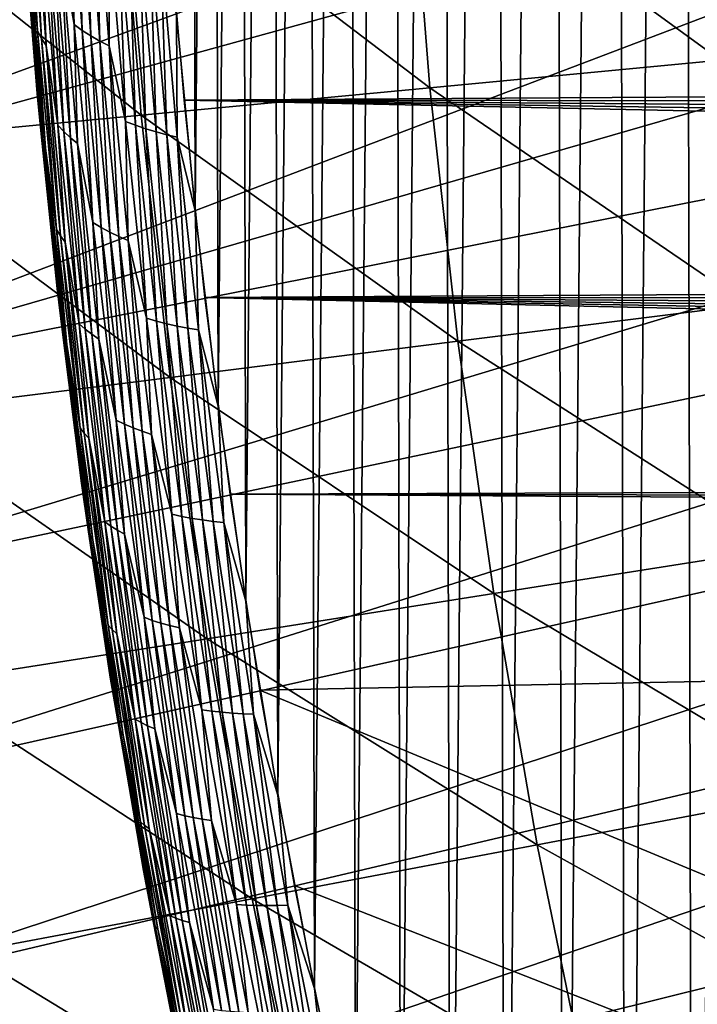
# Model space of a CAD drawing. Header units: millimetres. Extents: x -50 to 50, y -50 to 50.
# Tile 58 of 256: x -29.7 to -27.4, y -5.8 to -2.4. Entities that reach past the tile are written whole.
import ezdxf

# ---------------------------------------------------------------- set-up
doc = ezdxf.new("R2010")
doc.units = ezdxf.units.MM
doc.header["$LTSCALE"] = 65.185185
for name, color, linetype in [('1', 7, 'CONTINUOUS'), ('2', 7, 'CONTINUOUS'), ('26', 7, 'CONTINUOUS'), ('36', 7, 'CONTINUOUS'), ('46', 7, 'CONTINUOUS')]:
    doc.layers.add(name, color=color, linetype=linetype)

msp = doc.modelspace()

# ---------------------------------------------------------------- linework, layer by layer
at = {"layer": '1', "color": 7, "linetype": 'Continuous', "true_color": 0xf5f5f5}
for points in [[(-4.5117, -2.5654), (-29.1788, -2.0398), (-4.6101, -2.3839), (-4.5117, -2.5654)], [(-29.1234, -2.7183), (-29.1788, -2.0398), (-4.5117, -2.5654), (-29.1234, -2.7183)], [(-4.4061, -2.7427), (-29.1234, -2.7183), (-4.5117, -2.5654), (-4.4061, -2.7427)], [(-4.1743, -3.0841), (-29.1234, -2.7183), (-4.2936, -2.9157), (-4.1743, -3.0841)], [(-4.0483, -3.2477), (-29.1234, -2.7183), (-4.1743, -3.0841), (-4.0483, -3.2477)], [(-29.0523, -3.3952), (-29.1234, -2.7183), (-4.0483, -3.2477), (-29.0523, -3.3952)], [(-4.2936, -2.9157), (-29.1234, -2.7183), (-4.4061, -2.7427), (-4.2936, -2.9157)], [(-3.916, -3.406), (-29.0523, -3.3952), (-4.0483, -3.2477), (-3.916, -3.406)], [(-3.7775, -3.559), (-29.0523, -3.3952), (-3.916, -3.406), (-3.7775, -3.559)], [(-3.633, -3.7064), (-29.0523, -3.3952), (-3.7775, -3.559), (-3.633, -3.7064)], [(-3.4828, -3.8479), (-29.0523, -3.3952), (-3.633, -3.7064), (-3.4828, -3.8479)], [(-3.327, -3.9834), (-29.0523, -3.3952), (-3.4828, -3.8479), (-3.327, -3.9834)], [(-28.9654, -4.0703), (-29.0523, -3.3952), (-3.327, -3.9834), (-28.9654, -4.0703)], [(-3.1661, -4.1124), (-28.9654, -4.0703), (-3.327, -3.9834), (-3.1661, -4.1124)], [(-3, -4.2351), (-28.9654, -4.0703), (-3.1661, -4.1124), (-3, -4.2351)], [(-28.8629, -4.7432), (-28.9654, -4.0703), (-3, -4.2351), (-28.8629, -4.7432)], [(-28.8629, -4.7432), (-3, -4.2351), (-3, -15.5), (-28.8629, -4.7432)], [(-28.7447, -5.4135), (-28.8629, -4.7432), (-3, -15.5), (-28.7447, -5.4135)], [(-28.6109, -6.0809), (-28.7447, -5.4135), (-3, -15.5), (-28.6109, -6.0809)]]:
    msp.add_3dface(points, dxfattribs=at)
at = {"layer": '2', "color": 7, "linetype": 'Continuous', "true_color": 0xf5f5f5}
for points in [[(-27.4207, 10.1819, 4.3), (-27.3746, -10.3051, 4.3), (-27.1785, 10.8117, 4.3), (-27.4207, 10.1819, 4.3)], [(-27.3746, -10.3051, 4.3), (-27.1294, -10.9342, 4.3), (-27.1785, 10.8117, 4.3), (-27.3746, -10.3051, 4.3)], [(-27.6483, 9.5463, 4.3), (-27.6051, -9.6706, 4.3), (-27.4207, 10.1819, 4.3), (-27.6483, 9.5463, 4.3)], [(-27.6051, -9.6706, 4.3), (-27.3746, -10.3051, 4.3), (-27.4207, 10.1819, 4.3), (-27.6051, -9.6706, 4.3)], [(-27.8613, 8.9055, 4.3), (-27.821, -9.0307, 4.3), (-27.6483, 9.5463, 4.3), (-27.8613, 8.9055, 4.3)], [(-27.821, -9.0307, 4.3), (-27.6051, -9.6706, 4.3), (-27.6483, 9.5463, 4.3), (-27.821, -9.0307, 4.3)], [(-28.0595, 8.2601, 4.3), (-28.022, -8.3863, 4.3), (-27.8613, 8.9055, 4.3), (-28.0595, 8.2601, 4.3)], [(-28.022, -8.3863, 4.3), (-27.821, -9.0307, 4.3), (-27.8613, 8.9055, 4.3), (-28.022, -8.3863, 4.3)], [(-28.2426, 7.6102, 4.3), (-28.2081, -7.7372, 4.3), (-28.0595, 8.2601, 4.3), (-28.2426, 7.6102, 4.3)], [(-28.2081, -7.7372, 4.3), (-28.022, -8.3863, 4.3), (-28.0595, 8.2601, 4.3), (-28.2081, -7.7372, 4.3)], [(-28.4108, 6.9564, 4.3), (-28.3792, -7.0841, 4.3), (-28.2426, 7.6102, 4.3), (-28.4108, 6.9564, 4.3)], [(-28.3792, -7.0841, 4.3), (-28.2081, -7.7372, 4.3), (-28.2426, 7.6102, 4.3), (-28.3792, -7.0841, 4.3)], [(-28.5638, 6.2987, 4.3), (-28.5351, -6.4271, 4.3), (-28.4108, 6.9564, 4.3), (-28.5638, 6.2987, 4.3)], [(-28.5351, -6.4271, 4.3), (-28.3792, -7.0841, 4.3), (-28.4108, 6.9564, 4.3), (-28.5351, -6.4271, 4.3)], [(-28.7015, 5.6378, 4.3), (-28.6759, -5.7669, 4.3), (-28.5638, 6.2987, 4.3), (-28.7015, 5.6378, 4.3)], [(-28.6759, -5.7669, 4.3), (-28.5351, -6.4271, 4.3), (-28.5638, 6.2987, 4.3), (-28.6759, -5.7669, 4.3)], [(-28.824, 4.9738, 4.3), (-28.8013, -5.1034, 4.3), (-28.7015, 5.6378, 4.3), (-28.824, 4.9738, 4.3)], [(-28.8013, -5.1034, 4.3), (-28.6759, -5.7669, 4.3), (-28.7015, 5.6378, 4.3), (-28.8013, -5.1034, 4.3)], [(-28.9311, 4.3072, 4.3), (-28.9115, -4.4374, 4.3), (-28.824, 4.9738, 4.3), (-28.9311, 4.3072, 4.3)], [(-28.9115, -4.4374, 4.3), (-28.8013, -5.1034, 4.3), (-28.824, 4.9738, 4.3), (-28.9115, -4.4374, 4.3)], [(-29.0229, 3.6382, 4.3), (-29.0062, -3.7688, 4.3), (-28.9311, 4.3072, 4.3), (-29.0229, 3.6382, 4.3)], [(-29.0062, -3.7688, 4.3), (-28.9115, -4.4374, 4.3), (-28.9311, 4.3072, 4.3), (-29.0062, -3.7688, 4.3)], [(-29.0991, 2.9674, 4.3), (-29.0854, -3.0984, 4.3), (-29.0229, 3.6382, 4.3), (-29.0991, 2.9674, 4.3)], [(-29.0854, -3.0984, 4.3), (-29.0062, -3.7688, 4.3), (-29.0229, 3.6382, 4.3), (-29.0854, -3.0984, 4.3)], [(-29.1492, -2.4261, 4.3), (-29.0854, -3.0984, 4.3), (-29.0991, 2.9674, 4.3), (-29.1492, -2.4261, 4.3)]]:
    msp.add_3dface(points, dxfattribs=at)
at = {"layer": '26', "color": 7, "linetype": 'Continuous', "true_color": 0xf5f5f5}
for points in [[(-29.501, -2.4588, 4.1538), (-29.5499, -1.7776, 4.1538), (-29.5463, -2.1948, 4.1277), (-29.501, -2.4588, 4.1538)], [(-29.501, -2.4588, 4.1538), (-29.5222, -1.8011, 4.1781), (-29.5499, -1.7776, 4.1538), (-29.501, -2.4588, 4.1538)], [(-29.626, -2.4812, 3.941), (-29.6622, -1.8273, 3.9749), (-29.6753, -1.7984, 3.941), (-29.626, -2.4812, 3.941)], [(-29.626, -2.4812, 3.941), (-29.6753, -1.7984, 3.941), (-29.6564, -2.2087, 3.9064), (-29.626, -2.4812, 3.941)], [(-29.4731, -2.479, 4.1781), (-29.5222, -1.8011, 4.1781), (-29.501, -2.4588, 4.1538), (-29.4731, -2.479, 4.1781)], [(-29.4731, -2.479, 4.1781), (-29.493, -1.8232, 4.2005), (-29.5222, -1.8011, 4.1781), (-29.4731, -2.479, 4.1781)], [(-29.4435, -2.4979, 4.2005), (-29.4623, -1.8441, 4.2209), (-29.493, -1.8232, 4.2005), (-29.4435, -2.4979, 4.2005)], [(-29.4435, -2.4979, 4.2005), (-29.493, -1.8232, 4.2005), (-29.4731, -2.479, 4.1781), (-29.4435, -2.4979, 4.2005)], [(-29.6125, -2.5066, 3.9749), (-29.6622, -1.8273, 3.9749), (-29.626, -2.4812, 3.941), (-29.6125, -2.5066, 3.9749)], [(-29.6125, -2.5066, 3.9749), (-29.6467, -1.8554, 4.0079), (-29.6622, -1.8273, 3.9749), (-29.6125, -2.5066, 3.9749)], [(-29.5967, -2.5314, 4.0079), (-29.6467, -1.8554, 4.0079), (-29.6125, -2.5066, 3.9749), (-29.5967, -2.5314, 4.0079)], [(-29.5967, -2.5314, 4.0079), (-29.6128, -2.1216, 4.0398), (-29.6467, -1.8554, 4.0079), (-29.5967, -2.5314, 4.0079)], [(-29.4125, -2.5157, 4.2209), (-29.4302, -1.8639, 4.2391), (-29.4623, -1.8441, 4.2209), (-29.4125, -2.5157, 4.2209)], [(-29.4125, -2.5157, 4.2209), (-29.4623, -1.8441, 4.2209), (-29.4435, -2.4979, 4.2005), (-29.4125, -2.5157, 4.2209)], [(-29.3802, -2.5326, 4.2391), (-29.4302, -1.8639, 4.2391), (-29.4125, -2.5157, 4.2209), (-29.3802, -2.5326, 4.2391)], [(-29.3802, -2.5326, 4.2391), (-29.3812, -2.1152, 4.255), (-29.4302, -1.8639, 4.2391), (-29.3802, -2.5326, 4.2391)], [(-29.6276, -2.6956, 3.8), (-29.6707, -2.1531, 3.8357), (-29.681, -2.0254, 3.8), (-29.6276, -2.6956, 3.8)], [(-29.556, -2.8045, 4.0398), (-29.6128, -2.1216, 4.0398), (-29.5967, -2.5314, 4.0079), (-29.556, -2.8045, 4.0398)], [(-29.556, -2.8045, 4.0398), (-29.5927, -2.1469, 4.0705), (-29.6128, -2.1216, 4.0398), (-29.556, -2.8045, 4.0398)], [(-29.3246, -2.7916, 4.255), (-29.3812, -2.1152, 4.255), (-29.3802, -2.5326, 4.2391), (-29.3246, -2.7916, 4.255)], [(-29.3246, -2.7916, 4.255), (-29.3469, -2.1313, 4.2687), (-29.3812, -2.1152, 4.255), (-29.3246, -2.7916, 4.255)], [(-29.6134, -2.8344, 3.8357), (-29.6648, -2.181, 3.8712), (-29.6707, -2.1531, 3.8357), (-29.6134, -2.8344, 3.8357)], [(-29.6134, -2.8344, 3.8357), (-29.6707, -2.1531, 3.8357), (-29.6276, -2.6956, 3.8), (-29.6134, -2.8344, 3.8357)], [(-29.5356, -2.8264, 4.0705), (-29.5705, -2.1713, 4.0999), (-29.5927, -2.1469, 4.0705), (-29.5356, -2.8264, 4.0705)], [(-29.5356, -2.8264, 4.0705), (-29.5927, -2.1469, 4.0705), (-29.556, -2.8045, 4.0398), (-29.5356, -2.8264, 4.0705)], [(-29.2902, -2.8048, 4.2687), (-29.3118, -2.146, 4.2799), (-29.3469, -2.1313, 4.2687), (-29.2902, -2.8048, 4.2687)], [(-29.2902, -2.8048, 4.2687), (-29.3469, -2.1313, 4.2687), (-29.3246, -2.7916, 4.255), (-29.2902, -2.8048, 4.2687)], [(-29.255, -2.8168, 4.2799), (-29.3118, -2.146, 4.2799), (-29.2902, -2.8048, 4.2687), (-29.255, -2.8168, 4.2799)], [(-29.255, -2.8168, 4.2799), (-29.2761, -2.1591, 4.2887), (-29.3118, -2.146, 4.2799), (-29.255, -2.8168, 4.2799)], [(-29.2192, -2.8274, 4.2887), (-29.24, -2.1712, 4.295), (-29.2761, -2.1591, 4.2887), (-29.2192, -2.8274, 4.2887)], [(-29.2192, -2.8274, 4.2887), (-29.2761, -2.1591, 4.2887), (-29.255, -2.8168, 4.2799), (-29.2192, -2.8274, 4.2887)], [(-29.6072, -2.8591, 3.8712), (-29.6564, -2.2087, 3.9064), (-29.6648, -2.181, 3.8712), (-29.6072, -2.8591, 3.8712)], [(-29.6072, -2.8591, 3.8712), (-29.6648, -2.181, 3.8712), (-29.6134, -2.8344, 3.8357), (-29.6072, -2.8591, 3.8712)], [(-29.5131, -2.8474, 4.0999), (-29.5705, -2.1713, 4.0999), (-29.5356, -2.8264, 4.0705), (-29.5131, -2.8474, 4.0999)], [(-29.5131, -2.8474, 4.0999), (-29.5463, -2.1948, 4.1277), (-29.5705, -2.1713, 4.0999), (-29.5131, -2.8474, 4.0999)], [(-29.4886, -2.8675, 4.1277), (-29.501, -2.4588, 4.1538), (-29.5463, -2.1948, 4.1277), (-29.4886, -2.8675, 4.1277)], [(-29.4886, -2.8675, 4.1277), (-29.5463, -2.1948, 4.1277), (-29.5131, -2.8474, 4.0999), (-29.4886, -2.8675, 4.1277)], [(-29.1829, -2.8371, 4.295), (-29.2036, -2.1816, 4.2988), (-29.24, -2.1712, 4.295), (-29.1829, -2.8371, 4.295)], [(-29.1829, -2.8371, 4.295), (-29.24, -2.1712, 4.295), (-29.2192, -2.8274, 4.2887), (-29.1829, -2.8371, 4.295)], [(-29.1464, -2.8452, 4.2988), (-29.1492, -2.4261, 4.3), (-29.2036, -2.1816, 4.2988), (-29.1464, -2.8452, 4.2988)], [(-29.1464, -2.8452, 4.2988), (-29.2036, -2.1816, 4.2988), (-29.1829, -2.8371, 4.295), (-29.1464, -2.8452, 4.2988)], [(-29.5984, -2.8834, 3.9064), (-29.6564, -2.2087, 3.9064), (-29.6072, -2.8591, 3.8712), (-29.5984, -2.8834, 3.9064)], [(-29.5984, -2.8834, 3.9064), (-29.626, -2.4812, 3.941), (-29.6564, -2.2087, 3.9064), (-29.5984, -2.8834, 3.9064)], [(-29.0854, -3.0984, 4.3), (-29.1492, -2.4261, 4.3), (-29.1464, -2.8452, 4.2988), (-29.0854, -3.0984, 4.3)], [(-29.4364, -3.1387, 4.1538), (-29.501, -2.4588, 4.1538), (-29.4886, -2.8675, 4.1277), (-29.4364, -3.1387, 4.1538)], [(-29.4364, -3.1387, 4.1538), (-29.4731, -2.479, 4.1781), (-29.501, -2.4588, 4.1538), (-29.4364, -3.1387, 4.1538)], [(-29.561, -3.1627, 3.941), (-29.6125, -2.5066, 3.9749), (-29.626, -2.4812, 3.941), (-29.561, -3.1627, 3.941)], [(-29.561, -3.1627, 3.941), (-29.626, -2.4812, 3.941), (-29.5984, -2.8834, 3.9064), (-29.561, -3.1627, 3.941)], [(-29.4083, -3.1557, 4.1781), (-29.4731, -2.479, 4.1781), (-29.4364, -3.1387, 4.1538), (-29.4083, -3.1557, 4.1781)], [(-29.4083, -3.1557, 4.1781), (-29.4435, -2.4979, 4.2005), (-29.4731, -2.479, 4.1781), (-29.4083, -3.1557, 4.1781)], [(-29.3786, -3.1714, 4.2005), (-29.4125, -2.5157, 4.2209), (-29.4435, -2.4979, 4.2005), (-29.3786, -3.1714, 4.2005)], [(-29.3786, -3.1714, 4.2005), (-29.4435, -2.4979, 4.2005), (-29.4083, -3.1557, 4.1781), (-29.3786, -3.1714, 4.2005)], [(-29.5473, -3.1847, 3.9749), (-29.6125, -2.5066, 3.9749), (-29.561, -3.1627, 3.941), (-29.5473, -3.1847, 3.9749)], [(-29.5473, -3.1847, 3.9749), (-29.5967, -2.5314, 4.0079), (-29.6125, -2.5066, 3.9749), (-29.5473, -3.1847, 3.9749)], [(-29.5312, -3.206, 4.0079), (-29.5967, -2.5314, 4.0079), (-29.5473, -3.1847, 3.9749), (-29.5312, -3.206, 4.0079)], [(-29.5312, -3.206, 4.0079), (-29.556, -2.8045, 4.0398), (-29.5967, -2.5314, 4.0079), (-29.5312, -3.206, 4.0079)], [(-29.3475, -3.1861, 4.2209), (-29.3802, -2.5326, 4.2391), (-29.4125, -2.5157, 4.2209), (-29.3475, -3.1861, 4.2209)], [(-29.3475, -3.1861, 4.2209), (-29.4125, -2.5157, 4.2209), (-29.3786, -3.1714, 4.2005), (-29.3475, -3.1861, 4.2209)], [(-29.3151, -3.1999, 4.2391), (-29.3802, -2.5326, 4.2391), (-29.3475, -3.1861, 4.2209), (-29.3151, -3.1999, 4.2391)], [(-29.3151, -3.1999, 4.2391), (-29.3246, -2.7916, 4.255), (-29.3802, -2.5326, 4.2391), (-29.3151, -3.1999, 4.2391)], [(-29.5591, -3.365, 3.8), (-29.6134, -2.8344, 3.8357), (-29.6276, -2.6956, 3.8), (-29.5591, -3.365, 3.8)], [(-29.2525, -3.4665, 4.255), (-29.3246, -2.7916, 4.255), (-29.3151, -3.1999, 4.2391), (-29.2525, -3.4665, 4.255)], [(-29.2525, -3.4665, 4.255), (-29.2902, -2.8048, 4.2687), (-29.3246, -2.7916, 4.255), (-29.2525, -3.4665, 4.255)], [(-29.5404, -3.5142, 3.8357), (-29.6072, -2.8591, 3.8712), (-29.6134, -2.8344, 3.8357), (-29.5404, -3.5142, 3.8357)], [(-29.5404, -3.5142, 3.8357), (-29.6134, -2.8344, 3.8357), (-29.5591, -3.365, 3.8), (-29.5404, -3.5142, 3.8357)], [(-29.4834, -3.486, 4.0398), (-29.556, -2.8045, 4.0398), (-29.5312, -3.206, 4.0079), (-29.4834, -3.486, 4.0398)], [(-29.4834, -3.486, 4.0398), (-29.5356, -2.8264, 4.0705), (-29.556, -2.8045, 4.0398), (-29.4834, -3.486, 4.0398)], [(-29.4628, -3.5044, 4.0705), (-29.5131, -2.8474, 4.0999), (-29.5356, -2.8264, 4.0705), (-29.4628, -3.5044, 4.0705)], [(-29.4628, -3.5044, 4.0705), (-29.5356, -2.8264, 4.0705), (-29.4834, -3.486, 4.0398), (-29.4628, -3.5044, 4.0705)], [(-29.2181, -3.4769, 4.2687), (-29.255, -2.8168, 4.2799), (-29.2902, -2.8048, 4.2687), (-29.2181, -3.4769, 4.2687)], [(-29.2181, -3.4769, 4.2687), (-29.2902, -2.8048, 4.2687), (-29.2525, -3.4665, 4.255), (-29.2181, -3.4769, 4.2687)], [(-29.1828, -3.4862, 4.2799), (-29.255, -2.8168, 4.2799), (-29.2181, -3.4769, 4.2687), (-29.1828, -3.4862, 4.2799)], [(-29.1828, -3.4862, 4.2799), (-29.2192, -2.8274, 4.2887), (-29.255, -2.8168, 4.2799), (-29.1828, -3.4862, 4.2799)], [(-29.147, -3.4942, 4.2887), (-29.1829, -2.8371, 4.295), (-29.2192, -2.8274, 4.2887), (-29.147, -3.4942, 4.2887)], [(-29.147, -3.4942, 4.2887), (-29.2192, -2.8274, 4.2887), (-29.1828, -3.4862, 4.2799), (-29.147, -3.4942, 4.2887)], [(-29.1107, -3.5014, 4.295), (-29.1464, -2.8452, 4.2988), (-29.1829, -2.8371, 4.295), (-29.1107, -3.5014, 4.295)], [(-29.1107, -3.5014, 4.295), (-29.1829, -2.8371, 4.295), (-29.147, -3.4942, 4.2887), (-29.1107, -3.5014, 4.295)], [(-29.534, -3.5356, 3.8712), (-29.5984, -2.8834, 3.9064), (-29.6072, -2.8591, 3.8712), (-29.534, -3.5356, 3.8712)], [(-29.534, -3.5356, 3.8712), (-29.6072, -2.8591, 3.8712), (-29.5404, -3.5142, 3.8357), (-29.534, -3.5356, 3.8712)], [(-29.4402, -3.522, 4.0999), (-29.4886, -2.8675, 4.1277), (-29.5131, -2.8474, 4.0999), (-29.4402, -3.522, 4.0999)], [(-29.4402, -3.522, 4.0999), (-29.5131, -2.8474, 4.0999), (-29.4628, -3.5044, 4.0705), (-29.4402, -3.522, 4.0999)], [(-29.4156, -3.5388, 4.1277), (-29.4364, -3.1387, 4.1538), (-29.4886, -2.8675, 4.1277), (-29.4156, -3.5388, 4.1277)], [(-29.4156, -3.5388, 4.1277), (-29.4886, -2.8675, 4.1277), (-29.4402, -3.522, 4.0999), (-29.4156, -3.5388, 4.1277)], [(-29.0742, -3.5072, 4.2988), (-29.0854, -3.0984, 4.3), (-29.1464, -2.8452, 4.2988), (-29.0742, -3.5072, 4.2988)], [(-29.0742, -3.5072, 4.2988), (-29.1464, -2.8452, 4.2988), (-29.1107, -3.5014, 4.295), (-29.0742, -3.5072, 4.2988)], [(-29.5251, -3.5566, 3.9064), (-29.5984, -2.8834, 3.9064), (-29.534, -3.5356, 3.8712), (-29.5251, -3.5566, 3.9064)], [(-29.5251, -3.5566, 3.9064), (-29.561, -3.1627, 3.941), (-29.5984, -2.8834, 3.9064), (-29.5251, -3.5566, 3.9064)], [(-29.0062, -3.7688, 4.3), (-29.0854, -3.0984, 4.3), (-29.0742, -3.5072, 4.2988), (-29.0062, -3.7688, 4.3)], [(-29.3562, -3.817, 4.1538), (-29.4364, -3.1387, 4.1538), (-29.4156, -3.5388, 4.1277), (-29.3562, -3.817, 4.1538)], [(-29.3562, -3.817, 4.1538), (-29.4083, -3.1557, 4.1781), (-29.4364, -3.1387, 4.1538), (-29.3562, -3.817, 4.1538)], [(-29.4804, -3.8425, 3.941), (-29.5473, -3.1847, 3.9749), (-29.561, -3.1627, 3.941), (-29.4804, -3.8425, 3.941)], [(-29.4804, -3.8425, 3.941), (-29.561, -3.1627, 3.941), (-29.5251, -3.5566, 3.9064), (-29.4804, -3.8425, 3.941)], [(-29.328, -3.8306, 4.1781), (-29.4083, -3.1557, 4.1781), (-29.3562, -3.817, 4.1538), (-29.328, -3.8306, 4.1781)], [(-29.328, -3.8306, 4.1781), (-29.3786, -3.1714, 4.2005), (-29.4083, -3.1557, 4.1781), (-29.328, -3.8306, 4.1781)], [(-29.2983, -3.8432, 4.2005), (-29.3475, -3.1861, 4.2209), (-29.3786, -3.1714, 4.2005), (-29.2983, -3.8432, 4.2005)], [(-29.2983, -3.8432, 4.2005), (-29.3786, -3.1714, 4.2005), (-29.328, -3.8306, 4.1781), (-29.2983, -3.8432, 4.2005)], [(-29.4665, -3.8611, 3.9749), (-29.5473, -3.1847, 3.9749), (-29.4804, -3.8425, 3.941), (-29.4665, -3.8611, 3.9749)], [(-29.4665, -3.8611, 3.9749), (-29.5312, -3.206, 4.0079), (-29.5473, -3.1847, 3.9749), (-29.4665, -3.8611, 3.9749)], [(-29.4504, -3.879, 4.0079), (-29.5312, -3.206, 4.0079), (-29.4665, -3.8611, 3.9749), (-29.4504, -3.879, 4.0079)], [(-29.4504, -3.879, 4.0079), (-29.4834, -3.486, 4.0398), (-29.5312, -3.206, 4.0079), (-29.4504, -3.879, 4.0079)], [(-29.2672, -3.8547, 4.2209), (-29.3151, -3.1999, 4.2391), (-29.3475, -3.1861, 4.2209), (-29.2672, -3.8547, 4.2209)], [(-29.2672, -3.8547, 4.2209), (-29.3475, -3.1861, 4.2209), (-29.2983, -3.8432, 4.2005), (-29.2672, -3.8547, 4.2209)], [(-29.2347, -3.8656, 4.2391), (-29.3151, -3.1999, 4.2391), (-29.2672, -3.8547, 4.2209), (-29.2347, -3.8656, 4.2391)], [(-29.2347, -3.8656, 4.2391), (-29.2525, -3.4665, 4.255), (-29.3151, -3.1999, 4.2391), (-29.2347, -3.8656, 4.2391)], [(-29.4754, -4.0328, 3.8), (-29.5404, -3.5142, 3.8357), (-29.5591, -3.365, 3.8), (-29.4754, -4.0328, 3.8)], [(-29.1649, -4.1396, 4.255), (-29.2525, -3.4665, 4.255), (-29.2347, -3.8656, 4.2391), (-29.1649, -4.1396, 4.255)], [(-29.1649, -4.1396, 4.255), (-29.2181, -3.4769, 4.2687), (-29.2525, -3.4665, 4.255), (-29.1649, -4.1396, 4.255)], [(-29.1305, -4.1471, 4.2687), (-29.1828, -3.4862, 4.2799), (-29.2181, -3.4769, 4.2687), (-29.1305, -4.1471, 4.2687)], [(-29.1305, -4.1471, 4.2687), (-29.2181, -3.4769, 4.2687), (-29.1649, -4.1396, 4.255), (-29.1305, -4.1471, 4.2687)], [(-29.3951, -4.1656, 4.0398), (-29.4834, -3.486, 4.0398), (-29.4504, -3.879, 4.0079), (-29.3951, -4.1656, 4.0398)], [(-29.3951, -4.1656, 4.0398), (-29.4628, -3.5044, 4.0705), (-29.4834, -3.486, 4.0398), (-29.3951, -4.1656, 4.0398)], [(-29.3745, -4.1806, 4.0705), (-29.4402, -3.522, 4.0999), (-29.4628, -3.5044, 4.0705), (-29.3745, -4.1806, 4.0705)], [(-29.3745, -4.1806, 4.0705), (-29.4628, -3.5044, 4.0705), (-29.3951, -4.1656, 4.0398), (-29.3745, -4.1806, 4.0705)], [(-29.0953, -4.1537, 4.2799), (-29.1828, -3.4862, 4.2799), (-29.1305, -4.1471, 4.2687), (-29.0953, -4.1537, 4.2799)], [(-29.0953, -4.1537, 4.2799), (-29.147, -3.4942, 4.2887), (-29.1828, -3.4862, 4.2799), (-29.0953, -4.1537, 4.2799)], [(-29.0595, -4.1592, 4.2887), (-29.1107, -3.5014, 4.295), (-29.147, -3.4942, 4.2887), (-29.0595, -4.1592, 4.2887)], [(-29.0595, -4.1592, 4.2887), (-29.147, -3.4942, 4.2887), (-29.0953, -4.1537, 4.2799), (-29.0595, -4.1592, 4.2887)], [(-29.0233, -4.164, 4.295), (-29.0742, -3.5072, 4.2988), (-29.1107, -3.5014, 4.295), (-29.0233, -4.164, 4.295)], [(-29.0233, -4.164, 4.295), (-29.1107, -3.5014, 4.295), (-29.0595, -4.1592, 4.2887), (-29.0233, -4.164, 4.295)], [(-28.9869, -4.1675, 4.2988), (-29.0742, -3.5072, 4.2988), (-29.0233, -4.164, 4.295), (-28.9869, -4.1675, 4.2988)], [(-28.9869, -4.1675, 4.2988), (-29.0062, -3.7688, 4.3), (-29.0742, -3.5072, 4.2988), (-28.9869, -4.1675, 4.2988)], [(-29.4519, -4.1922, 3.8357), (-29.534, -3.5356, 3.8712), (-29.5404, -3.5142, 3.8357), (-29.4519, -4.1922, 3.8357)], [(-29.4519, -4.1922, 3.8357), (-29.5404, -3.5142, 3.8357), (-29.4754, -4.0328, 3.8), (-29.4519, -4.1922, 3.8357)], [(-29.4454, -4.2103, 3.8712), (-29.5251, -3.5566, 3.9064), (-29.534, -3.5356, 3.8712), (-29.4454, -4.2103, 3.8712)], [(-29.4454, -4.2103, 3.8712), (-29.534, -3.5356, 3.8712), (-29.4519, -4.1922, 3.8357), (-29.4454, -4.2103, 3.8712)], [(-29.3519, -4.1947, 4.0999), (-29.4156, -3.5388, 4.1277), (-29.4402, -3.522, 4.0999), (-29.3519, -4.1947, 4.0999)], [(-29.3519, -4.1947, 4.0999), (-29.4402, -3.522, 4.0999), (-29.3745, -4.1806, 4.0705), (-29.3519, -4.1947, 4.0999)], [(-29.3273, -4.2082, 4.1277), (-29.3562, -3.817, 4.1538), (-29.4156, -3.5388, 4.1277), (-29.3273, -4.2082, 4.1277)], [(-29.3273, -4.2082, 4.1277), (-29.4156, -3.5388, 4.1277), (-29.3519, -4.1947, 4.0999), (-29.3273, -4.2082, 4.1277)], [(-29.4365, -4.228, 3.9064), (-29.5251, -3.5566, 3.9064), (-29.4454, -4.2103, 3.8712), (-29.4365, -4.228, 3.9064)], [(-29.4365, -4.228, 3.9064), (-29.4804, -3.8425, 3.941), (-29.5251, -3.5566, 3.9064), (-29.4365, -4.228, 3.9064)], [(-28.9115, -4.4374, 4.3), (-29.0062, -3.7688, 4.3), (-28.9869, -4.1675, 4.2988), (-28.9115, -4.4374, 4.3)], [(-29.2603, -4.4932, 4.1538), (-29.3562, -3.817, 4.1538), (-29.3273, -4.2082, 4.1277), (-29.2603, -4.4932, 4.1538)], [(-29.2603, -4.4932, 4.1538), (-29.328, -3.8306, 4.1781), (-29.3562, -3.817, 4.1538), (-29.2603, -4.4932, 4.1538)], [(-29.3841, -4.5202, 3.941), (-29.4665, -3.8611, 3.9749), (-29.4804, -3.8425, 3.941), (-29.3841, -4.5202, 3.941)], [(-29.3841, -4.5202, 3.941), (-29.4804, -3.8425, 3.941), (-29.4365, -4.228, 3.9064), (-29.3841, -4.5202, 3.941)], [(-29.2323, -4.5036, 4.1781), (-29.328, -3.8306, 4.1781), (-29.2603, -4.4932, 4.1538), (-29.2323, -4.5036, 4.1781)], [(-29.2323, -4.5036, 4.1781), (-29.2983, -3.8432, 4.2005), (-29.328, -3.8306, 4.1781), (-29.2323, -4.5036, 4.1781)], [(-29.2026, -4.5129, 4.2005), (-29.2672, -3.8547, 4.2209), (-29.2983, -3.8432, 4.2005), (-29.2026, -4.5129, 4.2005)], [(-29.2026, -4.5129, 4.2005), (-29.2983, -3.8432, 4.2005), (-29.2323, -4.5036, 4.1781), (-29.2026, -4.5129, 4.2005)], [(-29.3703, -4.5354, 3.9749), (-29.4665, -3.8611, 3.9749), (-29.3841, -4.5202, 3.941), (-29.3703, -4.5354, 3.9749)], [(-29.3703, -4.5354, 3.9749), (-29.4504, -3.879, 4.0079), (-29.4665, -3.8611, 3.9749), (-29.3703, -4.5354, 3.9749)], [(-29.3542, -4.5499, 4.0079), (-29.4504, -3.879, 4.0079), (-29.3703, -4.5354, 3.9749), (-29.3542, -4.5499, 4.0079)], [(-29.3542, -4.5499, 4.0079), (-29.3951, -4.1656, 4.0398), (-29.4504, -3.879, 4.0079), (-29.3542, -4.5499, 4.0079)], [(-29.1716, -4.5214, 4.2209), (-29.2347, -3.8656, 4.2391), (-29.2672, -3.8547, 4.2209), (-29.1716, -4.5214, 4.2209)], [(-29.1716, -4.5214, 4.2209), (-29.2672, -3.8547, 4.2209), (-29.2026, -4.5129, 4.2005), (-29.1716, -4.5214, 4.2209)], [(-29.1393, -4.5292, 4.2391), (-29.2347, -3.8656, 4.2391), (-29.1716, -4.5214, 4.2209), (-29.1393, -4.5292, 4.2391)], [(-29.1393, -4.5292, 4.2391), (-29.1649, -4.1396, 4.255), (-29.2347, -3.8656, 4.2391), (-29.1393, -4.5292, 4.2391)], [(-29.3766, -4.6985, 3.8), (-29.4519, -4.1922, 3.8357), (-29.4754, -4.0328, 3.8), (-29.3766, -4.6985, 3.8)], [(-29.0618, -4.8105, 4.255), (-29.1649, -4.1396, 4.255), (-29.1393, -4.5292, 4.2391), (-29.0618, -4.8105, 4.255)], [(-29.0618, -4.8105, 4.255), (-29.1305, -4.1471, 4.2687), (-29.1649, -4.1396, 4.255), (-29.0618, -4.8105, 4.255)], [(-29.0275, -4.8152, 4.2687), (-29.0953, -4.1537, 4.2799), (-29.1305, -4.1471, 4.2687), (-29.0275, -4.8152, 4.2687)], [(-29.0275, -4.8152, 4.2687), (-29.1305, -4.1471, 4.2687), (-29.0618, -4.8105, 4.255), (-29.0275, -4.8152, 4.2687)], [(-28.9925, -4.8191, 4.2799), (-29.0953, -4.1537, 4.2799), (-29.0275, -4.8152, 4.2687), (-28.9925, -4.8191, 4.2799)], [(-28.9925, -4.8191, 4.2799), (-29.0595, -4.1592, 4.2887), (-29.0953, -4.1537, 4.2799), (-28.9925, -4.8191, 4.2799)], [(-29.2911, -4.8429, 4.0398), (-29.3951, -4.1656, 4.0398), (-29.3542, -4.5499, 4.0079), (-29.2911, -4.8429, 4.0398)], [(-29.2911, -4.8429, 4.0398), (-29.3745, -4.1806, 4.0705), (-29.3951, -4.1656, 4.0398), (-29.2911, -4.8429, 4.0398)], [(-29.2707, -4.8545, 4.0705), (-29.3519, -4.1947, 4.0999), (-29.3745, -4.1806, 4.0705), (-29.2707, -4.8545, 4.0705)], [(-29.2707, -4.8545, 4.0705), (-29.3745, -4.1806, 4.0705), (-29.2911, -4.8429, 4.0398), (-29.2707, -4.8545, 4.0705)], [(-28.9569, -4.822, 4.2887), (-29.0233, -4.164, 4.295), (-29.0595, -4.1592, 4.2887), (-28.9569, -4.822, 4.2887)], [(-28.9569, -4.822, 4.2887), (-29.0595, -4.1592, 4.2887), (-28.9925, -4.8191, 4.2799), (-28.9569, -4.822, 4.2887)], [(-28.9209, -4.8243, 4.295), (-28.9869, -4.1675, 4.2988), (-29.0233, -4.164, 4.295), (-28.9209, -4.8243, 4.295)], [(-28.9209, -4.8243, 4.295), (-29.0233, -4.164, 4.295), (-28.9569, -4.822, 4.2887), (-28.9209, -4.8243, 4.295)], [(-28.8846, -4.8256, 4.2988), (-28.9869, -4.1675, 4.2988), (-28.9209, -4.8243, 4.295), (-28.8846, -4.8256, 4.2988)], [(-28.8846, -4.8256, 4.2988), (-28.9115, -4.4374, 4.3), (-28.9869, -4.1675, 4.2988), (-28.8846, -4.8256, 4.2988)], [(-29.3477, -4.8679, 3.8357), (-29.4454, -4.2103, 3.8712), (-29.4519, -4.1922, 3.8357), (-29.3477, -4.8679, 3.8357)], [(-29.3477, -4.8679, 3.8357), (-29.4519, -4.1922, 3.8357), (-29.3766, -4.6985, 3.8), (-29.3477, -4.8679, 3.8357)], [(-29.3414, -4.8828, 3.8712), (-29.4365, -4.228, 3.9064), (-29.4454, -4.2103, 3.8712), (-29.3414, -4.8828, 3.8712)], [(-29.3414, -4.8828, 3.8712), (-29.4454, -4.2103, 3.8712), (-29.3477, -4.8679, 3.8357), (-29.3414, -4.8828, 3.8712)], [(-29.2482, -4.8653, 4.0999), (-29.3273, -4.2082, 4.1277), (-29.3519, -4.1947, 4.0999), (-29.2482, -4.8653, 4.0999)], [(-29.2482, -4.8653, 4.0999), (-29.3519, -4.1947, 4.0999), (-29.2707, -4.8545, 4.0705), (-29.2482, -4.8653, 4.0999)], [(-29.2238, -4.8755, 4.1277), (-29.2603, -4.4932, 4.1538), (-29.3273, -4.2082, 4.1277), (-29.2238, -4.8755, 4.1277)], [(-29.2238, -4.8755, 4.1277), (-29.3273, -4.2082, 4.1277), (-29.2482, -4.8653, 4.0999), (-29.2238, -4.8755, 4.1277)], [(-29.3326, -4.8971, 3.9064), (-29.4365, -4.228, 3.9064), (-29.3414, -4.8828, 3.8712), (-29.3326, -4.8971, 3.9064)], [(-29.3326, -4.8971, 3.9064), (-29.3841, -4.5202, 3.941), (-29.4365, -4.228, 3.9064), (-29.3326, -4.8971, 3.9064)], [(-28.8013, -5.1034, 4.3), (-28.9115, -4.4374, 4.3), (-28.8846, -4.8256, 4.2988), (-28.8013, -5.1034, 4.3)], [(-29.1489, -5.167, 4.1538), (-29.2603, -4.4932, 4.1538), (-29.2238, -4.8755, 4.1277), (-29.1489, -5.167, 4.1538)], [(-29.1489, -5.167, 4.1538), (-29.2323, -4.5036, 4.1781), (-29.2603, -4.4932, 4.1538), (-29.1489, -5.167, 4.1538)], [(-29.2722, -5.1956, 3.941), (-29.3703, -4.5354, 3.9749), (-29.3841, -4.5202, 3.941), (-29.2722, -5.1956, 3.941)], [(-29.2722, -5.1956, 3.941), (-29.3841, -4.5202, 3.941), (-29.3326, -4.8971, 3.9064), (-29.2722, -5.1956, 3.941)], [(-29.121, -5.1742, 4.1781), (-29.2323, -4.5036, 4.1781), (-29.1489, -5.167, 4.1538), (-29.121, -5.1742, 4.1781)], [(-29.121, -5.1742, 4.1781), (-29.2026, -4.5129, 4.2005), (-29.2323, -4.5036, 4.1781), (-29.121, -5.1742, 4.1781)], [(-29.0917, -5.1803, 4.2005), (-29.1716, -4.5214, 4.2209), (-29.2026, -4.5129, 4.2005), (-29.0917, -5.1803, 4.2005)], [(-29.0917, -5.1803, 4.2005), (-29.2026, -4.5129, 4.2005), (-29.121, -5.1742, 4.1781), (-29.0917, -5.1803, 4.2005)], [(-29.0609, -5.1857, 4.2209), (-29.1393, -4.5292, 4.2391), (-29.1716, -4.5214, 4.2209), (-29.0609, -5.1857, 4.2209)], [(-29.0609, -5.1857, 4.2209), (-29.1716, -4.5214, 4.2209), (-29.0917, -5.1803, 4.2005), (-29.0609, -5.1857, 4.2209)], [(-29.2586, -5.2074, 3.9749), (-29.3703, -4.5354, 3.9749), (-29.2722, -5.1956, 3.941), (-29.2586, -5.2074, 3.9749)], [(-29.2586, -5.2074, 3.9749), (-29.3542, -4.5499, 4.0079), (-29.3703, -4.5354, 3.9749), (-29.2586, -5.2074, 3.9749)], [(-29.2428, -5.2185, 4.0079), (-29.3542, -4.5499, 4.0079), (-29.2586, -5.2074, 3.9749), (-29.2428, -5.2185, 4.0079)], [(-29.2428, -5.2185, 4.0079), (-29.2911, -4.8429, 4.0398), (-29.3542, -4.5499, 4.0079), (-29.2428, -5.2185, 4.0079)], [(-29.0288, -5.1906, 4.2391), (-29.1393, -4.5292, 4.2391), (-29.0609, -5.1857, 4.2209), (-29.0288, -5.1906, 4.2391)], [(-29.0288, -5.1906, 4.2391), (-29.0618, -4.8105, 4.255), (-29.1393, -4.5292, 4.2391), (-29.0288, -5.1906, 4.2391)], [(-29.2628, -5.3618, 3.8), (-29.3477, -4.8679, 3.8357), (-29.3766, -4.6985, 3.8), (-29.2628, -5.3618, 3.8)], [(-28.9432, -5.4788, 4.255), (-29.0618, -4.8105, 4.255), (-29.0288, -5.1906, 4.2391), (-28.9432, -5.4788, 4.255)], [(-28.9432, -5.4788, 4.255), (-29.0275, -4.8152, 4.2687), (-29.0618, -4.8105, 4.255), (-28.9432, -5.4788, 4.255)], [(-28.9093, -5.4807, 4.2687), (-28.9925, -4.8191, 4.2799), (-29.0275, -4.8152, 4.2687), (-28.9093, -5.4807, 4.2687)], [(-28.9093, -5.4807, 4.2687), (-29.0275, -4.8152, 4.2687), (-28.9432, -5.4788, 4.255), (-28.9093, -5.4807, 4.2687)], [(-28.8745, -5.4819, 4.2799), (-28.9925, -4.8191, 4.2799), (-28.9093, -5.4807, 4.2687), (-28.8745, -5.4819, 4.2799)], [(-28.8745, -5.4819, 4.2799), (-28.9569, -4.822, 4.2887), (-28.9925, -4.8191, 4.2799), (-28.8745, -5.4819, 4.2799)], [(-28.8392, -5.4822, 4.2887), (-28.9209, -4.8243, 4.295), (-28.9569, -4.822, 4.2887), (-28.8392, -5.4822, 4.2887)], [(-28.8392, -5.4822, 4.2887), (-28.9569, -4.822, 4.2887), (-28.8745, -5.4819, 4.2799), (-28.8392, -5.4822, 4.2887)], [(-28.8034, -5.4822, 4.295), (-28.8846, -4.8256, 4.2988), (-28.9209, -4.8243, 4.295), (-28.8034, -5.4822, 4.295)], [(-28.8034, -5.4822, 4.295), (-28.9209, -4.8243, 4.295), (-28.8392, -5.4822, 4.2887), (-28.8034, -5.4822, 4.295)], [(-28.7674, -5.4812, 4.2988), (-28.8846, -4.8256, 4.2988), (-28.8034, -5.4822, 4.295), (-28.7674, -5.4812, 4.2988)], [(-28.7674, -5.4812, 4.2988), (-28.8013, -5.1034, 4.3), (-28.8846, -4.8256, 4.2988), (-28.7674, -5.4812, 4.2988)], [(-29.1715, -5.5177, 4.0398), (-29.2911, -4.8429, 4.0398), (-29.2428, -5.2185, 4.0079), (-29.1715, -5.5177, 4.0398)], [(-29.1715, -5.5177, 4.0398), (-29.2707, -4.8545, 4.0705), (-29.2911, -4.8429, 4.0398), (-29.1715, -5.5177, 4.0398)], [(-29.1514, -5.5259, 4.0705), (-29.2482, -4.8653, 4.0999), (-29.2707, -4.8545, 4.0705), (-29.1514, -5.5259, 4.0705)], [(-29.1514, -5.5259, 4.0705), (-29.2707, -4.8545, 4.0705), (-29.1715, -5.5177, 4.0398), (-29.1514, -5.5259, 4.0705)], [(-29.1292, -5.5333, 4.0999), (-29.2238, -4.8755, 4.1277), (-29.2482, -4.8653, 4.0999), (-29.1292, -5.5333, 4.0999)], [(-29.1292, -5.5333, 4.0999), (-29.2482, -4.8653, 4.0999), (-29.1514, -5.5259, 4.0705), (-29.1292, -5.5333, 4.0999)], [(-29.2281, -5.5411, 3.8357), (-29.3414, -4.8828, 3.8712), (-29.3477, -4.8679, 3.8357), (-29.2281, -5.5411, 3.8357)], [(-29.2281, -5.5411, 3.8357), (-29.3477, -4.8679, 3.8357), (-29.2628, -5.3618, 3.8), (-29.2281, -5.5411, 3.8357)], [(-29.222, -5.5527, 3.8712), (-29.3326, -4.8971, 3.9064), (-29.3414, -4.8828, 3.8712), (-29.222, -5.5527, 3.8712)], [(-29.222, -5.5527, 3.8712), (-29.3414, -4.8828, 3.8712), (-29.2281, -5.5411, 3.8357), (-29.222, -5.5527, 3.8712)], [(-29.2135, -5.5638, 3.9064), (-29.3326, -4.8971, 3.9064), (-29.222, -5.5527, 3.8712), (-29.2135, -5.5638, 3.9064)], [(-29.2135, -5.5638, 3.9064), (-29.2722, -5.1956, 3.941), (-29.3326, -4.8971, 3.9064), (-29.2135, -5.5638, 3.9064)], [(-29.1051, -5.5402, 4.1277), (-29.1489, -5.167, 4.1538), (-29.2238, -4.8755, 4.1277), (-29.1051, -5.5402, 4.1277)], [(-29.1051, -5.5402, 4.1277), (-29.2238, -4.8755, 4.1277), (-29.1292, -5.5333, 4.0999), (-29.1051, -5.5402, 4.1277)], [(-28.6759, -5.7669, 4.3), (-28.8013, -5.1034, 4.3), (-28.7674, -5.4812, 4.2988), (-28.6759, -5.7669, 4.3)], [(-29.0219, -5.8381, 4.1538), (-29.1489, -5.167, 4.1538), (-29.1051, -5.5402, 4.1277), (-29.0219, -5.8381, 4.1538)], [(-29.0219, -5.8381, 4.1538), (-29.121, -5.1742, 4.1781), (-29.1489, -5.167, 4.1538), (-29.0219, -5.8381, 4.1538)], [(-29.1448, -5.8682, 3.941), (-29.2586, -5.2074, 3.9749), (-29.2722, -5.1956, 3.941), (-29.1448, -5.8682, 3.941)], [(-29.1448, -5.8682, 3.941), (-29.2722, -5.1956, 3.941), (-29.2135, -5.5638, 3.9064), (-29.1448, -5.8682, 3.941)], [(-28.9944, -5.842, 4.1781), (-29.121, -5.1742, 4.1781), (-29.0219, -5.8381, 4.1538), (-28.9944, -5.842, 4.1781)], [(-28.9944, -5.842, 4.1781), (-29.0917, -5.1803, 4.2005), (-29.121, -5.1742, 4.1781), (-28.9944, -5.842, 4.1781)], [(-28.9654, -5.845, 4.2005), (-29.0609, -5.1857, 4.2209), (-29.0917, -5.1803, 4.2005), (-28.9654, -5.845, 4.2005)], [(-28.9654, -5.845, 4.2005), (-29.0917, -5.1803, 4.2005), (-28.9944, -5.842, 4.1781), (-28.9654, -5.845, 4.2005)], [(-28.935, -5.8474, 4.2209), (-29.0288, -5.1906, 4.2391), (-29.0609, -5.1857, 4.2209), (-28.935, -5.8474, 4.2209)], [(-28.935, -5.8474, 4.2209), (-29.0609, -5.1857, 4.2209), (-28.9654, -5.845, 4.2005), (-28.935, -5.8474, 4.2209)], [(-28.9033, -5.8492, 4.2391), (-29.0288, -5.1906, 4.2391), (-28.935, -5.8474, 4.2209), (-28.9033, -5.8492, 4.2391)], [(-28.9033, -5.8492, 4.2391), (-28.9432, -5.4788, 4.255), (-29.0288, -5.1906, 4.2391), (-28.9033, -5.8492, 4.2391)], [(-29.1316, -5.8766, 3.9749), (-29.2586, -5.2074, 3.9749), (-29.1448, -5.8682, 3.941), (-29.1316, -5.8766, 3.9749)], [(-29.1316, -5.8766, 3.9749), (-29.2428, -5.2185, 4.0079), (-29.2586, -5.2074, 3.9749), (-29.1316, -5.8766, 3.9749)], [(-29.1161, -5.8843, 4.0079), (-29.2428, -5.2185, 4.0079), (-29.1316, -5.8766, 3.9749), (-29.1161, -5.8843, 4.0079)], [(-29.1161, -5.8843, 4.0079), (-29.1715, -5.5177, 4.0398), (-29.2428, -5.2185, 4.0079), (-29.1161, -5.8843, 4.0079)], [(-29.1341, -6.0224, 3.8), (-29.2281, -5.5411, 3.8357), (-29.2628, -5.3618, 3.8), (-29.1341, -6.0224, 3.8)], [(-28.8093, -6.1442, 4.255), (-28.9432, -5.4788, 4.255), (-28.9033, -5.8492, 4.2391), (-28.8093, -6.1442, 4.255)], [(-28.8093, -6.1442, 4.255), (-28.9093, -5.4807, 4.2687), (-28.9432, -5.4788, 4.255), (-28.8093, -6.1442, 4.255)], [(-28.7757, -6.1433, 4.2687), (-28.8745, -5.4819, 4.2799), (-28.9093, -5.4807, 4.2687), (-28.7757, -6.1433, 4.2687)], [(-28.7757, -6.1433, 4.2687), (-28.9093, -5.4807, 4.2687), (-28.8093, -6.1442, 4.255), (-28.7757, -6.1433, 4.2687)], [(-28.7414, -6.1419, 4.2799), (-28.8745, -5.4819, 4.2799), (-28.7757, -6.1433, 4.2687), (-28.7414, -6.1419, 4.2799)], [(-28.7414, -6.1419, 4.2799), (-28.8392, -5.4822, 4.2887), (-28.8745, -5.4819, 4.2799), (-28.7414, -6.1419, 4.2799)], [(-28.7064, -6.1397, 4.2887), (-28.8034, -5.4822, 4.295), (-28.8392, -5.4822, 4.2887), (-28.7064, -6.1397, 4.2887)], [(-28.7064, -6.1397, 4.2887), (-28.8392, -5.4822, 4.2887), (-28.7414, -6.1419, 4.2799), (-28.7064, -6.1397, 4.2887)], [(-28.671, -6.1372, 4.295), (-28.7674, -5.4812, 4.2988), (-28.8034, -5.4822, 4.295), (-28.671, -6.1372, 4.295)], [(-28.671, -6.1372, 4.295), (-28.8034, -5.4822, 4.295), (-28.7064, -6.1397, 4.2887), (-28.671, -6.1372, 4.295)], [(-28.6354, -6.1339, 4.2988), (-28.7674, -5.4812, 4.2988), (-28.671, -6.1372, 4.295), (-28.6354, -6.1339, 4.2988)], [(-28.6354, -6.1339, 4.2988), (-28.6759, -5.7669, 4.3), (-28.7674, -5.4812, 4.2988), (-28.6354, -6.1339, 4.2988)], [(-29.093, -6.2114, 3.8357), (-29.222, -5.5527, 3.8712), (-29.2281, -5.5411, 3.8357), (-29.093, -6.2114, 3.8357)], [(-29.093, -6.2114, 3.8357), (-29.2281, -5.5411, 3.8357), (-29.1341, -6.0224, 3.8), (-29.093, -6.2114, 3.8357)], [(-29.0364, -6.1896, 4.0398), (-29.1715, -5.5177, 4.0398), (-29.1161, -5.8843, 4.0079), (-29.0364, -6.1896, 4.0398)], [(-29.0364, -6.1896, 4.0398), (-29.1514, -5.5259, 4.0705), (-29.1715, -5.5177, 4.0398), (-29.0364, -6.1896, 4.0398)], [(-29.0167, -6.1944, 4.0705), (-29.1292, -5.5333, 4.0999), (-29.1514, -5.5259, 4.0705), (-29.0167, -6.1944, 4.0705)], [(-29.0167, -6.1944, 4.0705), (-29.1514, -5.5259, 4.0705), (-29.0364, -6.1896, 4.0398), (-29.0167, -6.1944, 4.0705)], [(-28.995, -6.1985, 4.0999), (-29.1051, -5.5402, 4.1277), (-29.1292, -5.5333, 4.0999), (-28.995, -6.1985, 4.0999)], [(-28.995, -6.1985, 4.0999), (-29.1292, -5.5333, 4.0999), (-29.0167, -6.1944, 4.0705), (-28.995, -6.1985, 4.0999)], [(-28.9713, -6.202, 4.1277), (-29.0219, -5.8381, 4.1538), (-29.1051, -5.5402, 4.1277), (-28.9713, -6.202, 4.1277)], [(-28.9713, -6.202, 4.1277), (-29.1051, -5.5402, 4.1277), (-28.995, -6.1985, 4.0999), (-28.9713, -6.202, 4.1277)], [(-29.0874, -6.2197, 3.8712), (-29.2135, -5.5638, 3.9064), (-29.222, -5.5527, 3.8712), (-29.0874, -6.2197, 3.8712)], [(-29.0874, -6.2197, 3.8712), (-29.222, -5.5527, 3.8712), (-29.093, -6.2114, 3.8357), (-29.0874, -6.2197, 3.8712)], [(-29.0792, -6.2275, 3.9064), (-29.2135, -5.5638, 3.9064), (-29.0874, -6.2197, 3.8712), (-29.0792, -6.2275, 3.9064)], [(-29.0792, -6.2275, 3.9064), (-29.1448, -5.8682, 3.941), (-29.2135, -5.5638, 3.9064), (-29.0792, -6.2275, 3.9064)], [(-28.5351, -6.4271, 4.3), (-28.6759, -5.7669, 4.3), (-28.6354, -6.1339, 4.2988), (-28.5351, -6.4271, 4.3)]]:
    msp.add_3dface(points, dxfattribs=at)
at = {"layer": '36', "color": 15, "linetype": 'Continuous', "true_color": 0xaf503c}
for points in [[(-27.2815, -2.5817, -12.3767), (-28.348, -1.8042, -11.977), (-27.3482, -1.7404, -12.3767), (-27.2815, -2.5817, -12.3767)], [(-28.279, -2.6762, -11.977), (-29.3421, -1.8675, -11.5629), (-28.348, -1.8042, -11.977), (-28.279, -2.6762, -11.977)], [(-28.279, -2.6762, -11.977), (-28.348, -1.8042, -11.977), (-27.2815, -2.5817, -12.3767), (-28.279, -2.6762, -11.977)], [(-29.2706, -2.7702, -11.5629), (-30.3301, -1.9305, -11.1346), (-29.3421, -1.8675, -11.5629), (-29.2706, -2.7702, -11.5629)], [(-29.2706, -2.7702, -11.5629), (-29.3421, -1.8675, -11.5629), (-28.279, -2.6762, -11.977), (-29.2706, -2.7702, -11.5629)], [(-30.2562, -2.8635, -11.1346), (-30.3301, -1.9305, -11.1346), (-29.2706, -2.7702, -11.5629), (-30.2562, -2.8635, -11.1346)], [(-27.189, -3.4206, -12.3767), (-28.279, -2.6762, -11.977), (-27.2815, -2.5817, -12.3767), (-27.189, -3.4206, -12.3767)], [(-28.183, -3.5457, -11.977), (-29.2706, -2.7702, -11.5629), (-28.279, -2.6762, -11.977), (-28.183, -3.5457, -11.977)], [(-28.183, -3.5457, -11.977), (-28.279, -2.6762, -11.977), (-27.189, -3.4206, -12.3767), (-28.183, -3.5457, -11.977)], [(-29.1713, -3.6702, -11.5629), (-30.2562, -2.8635, -11.1346), (-29.2706, -2.7702, -11.5629), (-29.1713, -3.6702, -11.5629)], [(-29.1713, -3.6702, -11.5629), (-29.2706, -2.7702, -11.5629), (-28.183, -3.5457, -11.977), (-29.1713, -3.6702, -11.5629)], [(-30.1536, -3.7938, -11.1346), (-30.2562, -2.8635, -11.1346), (-29.1713, -3.6702, -11.5629), (-30.1536, -3.7938, -11.1346)], [(-27.0707, -4.2561, -12.3767), (-28.183, -3.5457, -11.977), (-27.189, -3.4206, -12.3767), (-27.0707, -4.2561, -12.3767)], [(-28.0604, -4.4119, -11.977), (-29.1713, -3.6702, -11.5629), (-28.183, -3.5457, -11.977), (-28.0604, -4.4119, -11.977)], [(-28.0604, -4.4119, -11.977), (-28.183, -3.5457, -11.977), (-27.0707, -4.2561, -12.3767), (-28.0604, -4.4119, -11.977)], [(-29.0444, -4.5667, -11.5629), (-30.1536, -3.7938, -11.1346), (-29.1713, -3.6702, -11.5629), (-29.0444, -4.5667, -11.5629)], [(-29.0444, -4.5667, -11.5629), (-29.1713, -3.6702, -11.5629), (-28.0604, -4.4119, -11.977), (-29.0444, -4.5667, -11.5629)], [(-30.0223, -4.7205, -11.1346), (-30.1536, -3.7938, -11.1346), (-29.0444, -4.5667, -11.5629), (-30.0223, -4.7205, -11.1346)], [(-26.9267, -5.0877, -12.3767), (-28.0604, -4.4119, -11.977), (-27.0707, -4.2561, -12.3767), (-26.9267, -5.0877, -12.3767)], [(-27.9112, -5.2738, -11.977), (-29.0444, -4.5667, -11.5629), (-28.0604, -4.4119, -11.977), (-27.9112, -5.2738, -11.977)], [(-27.9112, -5.2738, -11.977), (-28.0604, -4.4119, -11.977), (-26.9267, -5.0877, -12.3767), (-27.9112, -5.2738, -11.977)], [(-28.8899, -5.4588, -11.5629), (-30.0223, -4.7205, -11.1346), (-29.0444, -4.5667, -11.5629), (-28.8899, -5.4588, -11.5629)], [(-28.8899, -5.4588, -11.5629), (-29.0444, -4.5667, -11.5629), (-27.9112, -5.2738, -11.977), (-28.8899, -5.4588, -11.5629)], [(-29.8627, -5.6428, -11.1346), (-30.0223, -4.7205, -11.1346), (-28.8899, -5.4588, -11.5629), (-29.8627, -5.6428, -11.1346)], [(-26.7572, -5.9144, -12.3767), (-27.9112, -5.2738, -11.977), (-26.9267, -5.0877, -12.3767), (-26.7572, -5.9144, -12.3767)], [(-27.7354, -6.1307, -11.977), (-28.8899, -5.4588, -11.5629), (-27.9112, -5.2738, -11.977), (-27.7354, -6.1307, -11.977)], [(-27.7354, -6.1307, -11.977), (-27.9112, -5.2738, -11.977), (-26.7572, -5.9144, -12.3767), (-27.7354, -6.1307, -11.977)], [(-28.708, -6.3458, -11.5629), (-29.8627, -5.6428, -11.1346), (-28.8899, -5.4588, -11.5629), (-28.708, -6.3458, -11.5629)], [(-28.708, -6.3458, -11.5629), (-28.8899, -5.4588, -11.5629), (-27.7354, -6.1307, -11.977), (-28.708, -6.3458, -11.5629)], [(-29.6746, -6.5596, -11.1346), (-30.8293, -5.8255, -10.6921), (-29.8627, -5.6428, -11.1346), (-29.6746, -6.5596, -11.1346)], [(-29.6746, -6.5596, -11.1346), (-29.8627, -5.6428, -11.1346), (-28.708, -6.3458, -11.5629), (-29.6746, -6.5596, -11.1346)]]:
    msp.add_3dface(points, dxfattribs=at)
at = {"layer": '46', "color": 15, "linetype": 'Continuous', "true_color": 0xaf503c}
for points in [[(-30.9135, -2.3462), (-30.8525, -3.0442), (-23.9469, -0.5185), (-30.9135, -2.3462)], [(-23.9469, -0.5185), (-30.8525, -3.0442), (-23.9256, -1.1349), (-23.9469, -0.5185)], [(-30.8525, -3.0442), (-30.7758, -3.7406), (-23.9256, -1.1349), (-30.8525, -3.0442)], [(-23.9256, -1.1349), (-30.7758, -3.7406), (-23.8883, -1.7505), (-23.9256, -1.1349)], [(-23.8883, -1.7505), (-30.7758, -3.7406), (-23.8353, -2.3649), (-23.8883, -1.7505)], [(-30.7758, -3.7406), (-30.6833, -4.4352), (-23.8353, -2.3649), (-30.7758, -3.7406)], [(-23.8353, -2.3649), (-30.6833, -4.4352), (-23.7664, -2.9778), (-23.8353, -2.3649)], [(-30.6833, -4.4352), (-30.5752, -5.1273), (-23.7664, -2.9778), (-30.6833, -4.4352)], [(-23.7664, -2.9778), (-30.5752, -5.1273), (-23.6818, -3.5887), (-23.7664, -2.9778)], [(-30.5752, -5.1273), (-30.4514, -5.817), (-23.6818, -3.5887), (-30.5752, -5.1273)], [(-23.6818, -3.5887), (-30.4514, -5.817), (-23.5815, -4.1972), (-23.6818, -3.5887)], [(-30.4514, -5.817), (-30.3121, -6.5036), (-23.5815, -4.1972), (-30.4514, -5.817)], [(-23.5815, -4.1972), (-30.3121, -6.5036), (-23.4655, -4.8029), (-23.5815, -4.1972)], [(-30.3121, -6.5036), (-30.1574, -7.187), (-23.4655, -4.8029), (-30.3121, -6.5036)], [(-23.4655, -4.8029), (-30.1574, -7.187), (-23.334, -5.4055), (-23.4655, -4.8029)], [(-30.1574, -7.187), (-29.9872, -7.8665), (-23.334, -5.4055), (-30.1574, -7.187)], [(-23.334, -5.4055), (-29.9872, -7.8665), (-23.1871, -6.0042), (-23.334, -5.4055)]]:
    msp.add_3dface(points, dxfattribs=at)

doc.saveas('drawing.dxf')
